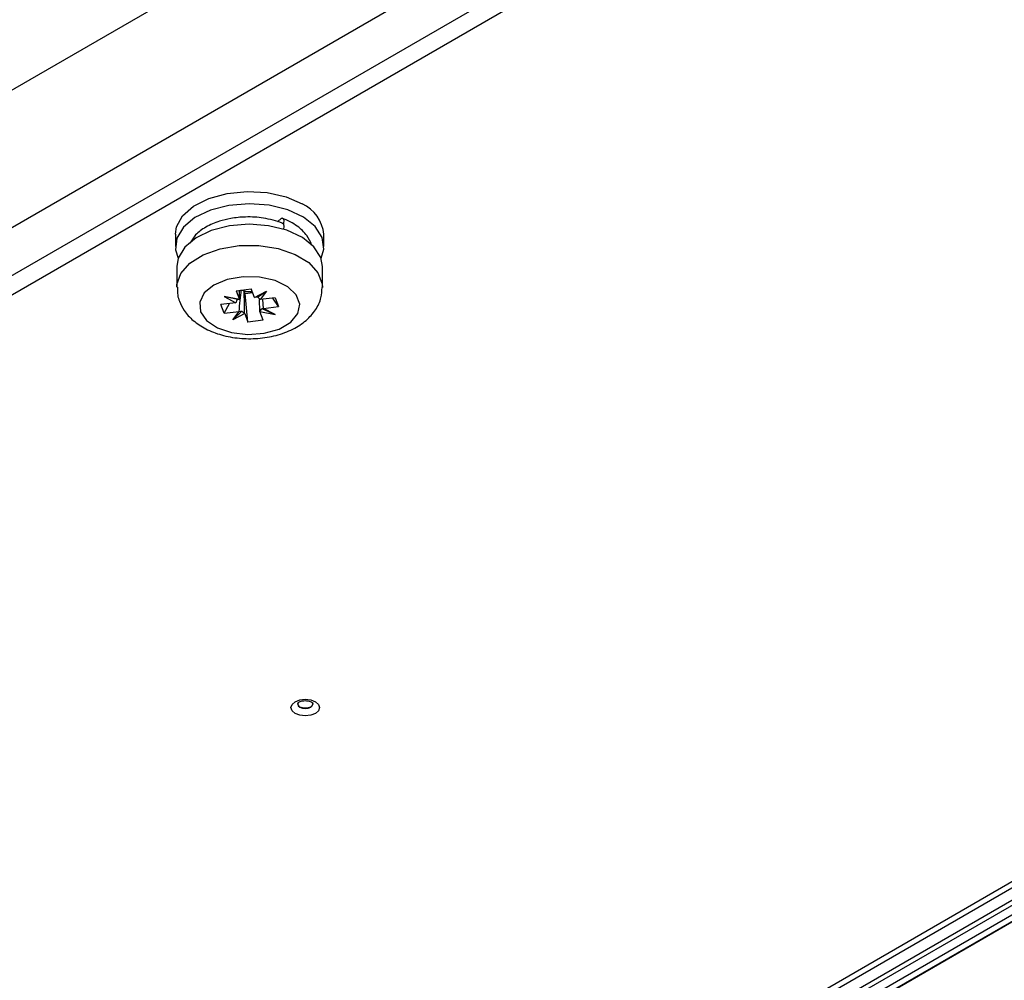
# Model space of a CAD drawing. Header units: millimetres. Extents: x 156 to 887, y -58 to 920.
# Tile 42 of 118: x 774 to 807, y -1 to 31. Entities that reach past the tile are written whole.
import ezdxf

# ---------------------------------------------------------------- set-up
doc = ezdxf.new("R2010")
doc.units = ezdxf.units.MM

msp = doc.modelspace()

# ---------------------------------------------------------------- linework, layer by layer
at = {"color": 7, "linetype": 'Continuous', "lineweight": 25}
for p, q in [((802.945, 45.661), (722.205, -0.95)), ((725.627, -3.546), (806.595, 43.196)), ((727.16, -4.26), (807.063, 41.867)), ((807.063, 41.214), (727.16, -4.913)), ((782.974, 24.641), (783.111, 24.764)), ((779.575, 24.222), (779.575, 23.814)), ((784.525, 23.814), (784.525, 24.222)), ((779.625, 23.154), (779.625, 22.46)), ((784.475, 22.46), (784.475, 23.154)), ((781.603, 22.338), (782.106, 22.401)), ((781.603, 22.338), (781.71, 22.05)), ((781.711, 22.05), (781.718, 22.363)), ((781.902, 22.248), (781.87, 22.334)), ((782.214, 22.113), (782.106, 22.401)), ((782.214, 22.113), (782.61, 22.325)), ((782.312, 22.132), (782.61, 22.325)), ((782.61, 22.325), (782.401, 22.044)), ((781.71, 22.05), (781.198, 22.148)), ((781.198, 22.148), (781.59, 21.942)), ((781.644, 22.048), (781.198, 22.148)), ((781.711, 22.05), (781.71, 22.05)), ((781.902, 22.248), (782.152, 22.279)), ((781.994, 21.294), (781.902, 22.248)), ((782.214, 22.113), (782.214, 22.113)), ((782.389, 21.648), (782.38, 22.052)), ((782.401, 22.044), (782.398, 22.044)), ((782.899, 22.106), (782.401, 22.044)), ((782.477, 22.053), (782.507, 21.754)), ((783.008, 21.815), (782.826, 22.097)), ((782.899, 22.106), (783.008, 21.815)), ((781.59, 21.942), (781.092, 21.88)), ((781.2, 21.589), (781.092, 21.88)), ((781.2, 21.589), (781.382, 21.916)), ((781.788, 21.665), (781.489, 21.37)), ((781.59, 21.942), (781.592, 21.944)), ((782.456, 21.748), (782.902, 21.547)), ((782.51, 21.753), (782.507, 21.754)), ((782.51, 21.753), (783.008, 21.815)), ((782.902, 21.547), (782.51, 21.753)), ((781.2, 21.589), (781.698, 21.652)), ((781.489, 21.37), (781.698, 21.652)), ((781.886, 21.582), (781.489, 21.37)), ((781.698, 21.652), (781.701, 21.653)), ((781.885, 21.585), (781.886, 21.582)), ((781.886, 21.582), (781.994, 21.294)), ((782.497, 21.357), (781.994, 21.294)), ((782.389, 21.648), (782.389, 21.645)), ((782.497, 21.357), (782.389, 21.645)), ((782.389, 21.645), (782.902, 21.547)), ((787.974, -9.927), (812.008, 3.948)), ((788.258, -8.422), (809.997, 4.128)), ((810.729, 3.92), (788.258, -9.052))]:
    msp.add_line(p, q, dxfattribs=at)
at = {"color": 8, "linetype": 'Continuous', "lineweight": 25}
for p, q in [((788.005, -9.892), (811.967, 3.941)), ((810.226, 4.038), (788.258, -8.644)), ((811.499, 3.875), (788.146, -9.607)), ((788.235, -9.228), (810.943, 3.881))]:
    msp.add_line(p, q, dxfattribs=at)
at = {"color": 7, "linetype": 'Continuous', "lineweight": 25, "flags": 128}
for points in [[(779.575, 24.222), (779.611, 24.465), (779.815, 24.836), (780.184, 25.161), (780.692, 25.417), (781.301, 25.584), (781.965, 25.65), (782.636, 25.61), (783.263, 25.467), (783.8, 25.232)], [(784.469, 24.116), (784.238, 24.481), (783.845, 24.797), (783.319, 25.04), (782.698, 25.193), (782.03, 25.242), (781.363, 25.186), (780.747, 25.028), (780.227, 24.78), (779.843, 24.461), (779.623, 24.093), (779.582, 23.705), (779.67, 23.422)], [(783.111, 24.764), (783.148, 24.758), (783.174, 24.725), (783.186, 24.671), (783.184, 24.6), (783.176, 24.557)], [(784.475, 23.154), (784.42, 23.45), (784.194, 23.808), (783.809, 24.118), (783.293, 24.356), (782.685, 24.505), (782.03, 24.554), (781.377, 24.499), (780.773, 24.344), (780.264, 24.101), (779.888, 23.788), (779.672, 23.428), (779.625, 23.154)], [(783.14, 24.598), (783.148, 24.595), (783.177, 24.555), (783.187, 24.486), (783.177, 24.398), (783.176, 24.394)], [(784.43, 23.422), (784.52, 23.728), (784.469, 24.116)], [(780.413, 21.643), (780.616, 21.347), (780.975, 21.106), (781.451, 20.945), (781.991, 20.881), (782.538, 20.923), (783.032, 21.064), (783.419, 21.291), (783.658, 21.578), (783.723, 21.894), (783.606, 22.205), (783.321, 22.477), (782.898, 22.681), (782.383, 22.795), (781.832, 22.806), (781.305, 22.714), (780.858, 22.527), (780.54, 22.267), (780.386, 21.961), (780.413, 21.643)], [(784.243, 8.26), (784.088, 8.201), (783.906, 8.18), (783.723, 8.201), (783.568, 8.26), (783.465, 8.35), (783.428, 8.455), (783.465, 8.561), (783.568, 8.65), (783.723, 8.71), (783.906, 8.731), (784.088, 8.71), (784.243, 8.65), (784.347, 8.561), (784.383, 8.455), (784.347, 8.35), (784.243, 8.26)], [(784.141, 8.622), (784.156, 8.574), (784.137, 8.519), (784.082, 8.472), (784.001, 8.441), (783.906, 8.43), (783.81, 8.441), (783.729, 8.472), (783.675, 8.519), (783.656, 8.574), (783.672, 8.625)]]:
    msp.add_lwpolyline(points, dxfattribs=at)
at = {"color": 8, "linetype": 'Continuous', "lineweight": 25, "flags": 128}
for points in [[(779.625, 22.459), (779.629, 22.544), (779.758, 22.918), (780.057, 23.258), (780.504, 23.539), (781.066, 23.739), (781.7, 23.845), (782.361, 23.848), (782.998, 23.748), (783.565, 23.553), (784.02, 23.277), (784.328, 22.939), (784.468, 22.567), (784.475, 22.454)], [(783.67, 8.622), (783.652, 8.568), (783.671, 8.512), (783.726, 8.465), (783.808, 8.433), (783.906, 8.422), (784.003, 8.433), (784.085, 8.465), (784.14, 8.512), (784.159, 8.568), (784.143, 8.62)]]:
    msp.add_lwpolyline(points, dxfattribs=at)
at = {"color": 7, "linetype": 'Continuous', "lineweight": 25}
for centre, radius, start, end in [((783.297, 24.106), 1.233, 5.3828, 65.9373), ((782.011, 22.864), 0.548, 246.393, 255.0578), ((782.05, 23.024), 0.713, 255.3481, 277.0546)]:
    msp.add_arc(centre, radius, start, end, dxfattribs=at)
for centre, major_axis, ratio, start_param, end_param in [((782.037, 21.919), (0.398, 0.373), 0.713092, 1.942601, 2.169444), ((782.056, 21.956), (0.477, -0.072), 0.126987, 2.397061, 2.63005), ((782.037, 21.954), (0.476, 0.16), 0.208561, 0.886872, 1.119861), ((782.068, 21.923), (0.439, -0.338), 0.572033, 1.223704, 1.450546), ((782.032, 21.932), (0.473, 0.234), 0.321998, 3.792539, 4.019381), ((782.063, 21.937), (0.398, -0.372), 0.710912, 4.684393, 4.917382), ((782.044, 21.935), (0.321, 0.41), 0.861767, 4.685754, 4.918743), ((782.063, 21.936), (0.478, -0.159), 0.207021, 5.741973, 5.968815)]:
    msp.add_ellipse(centre, major_axis=major_axis, ratio=ratio, start_param=start_param, end_param=end_param, dxfattribs=at)
for points, knots in [([(731.099, 18.829), (731.935, 19.531), (732.785, 20.228), (734.512, 21.609), (735.39, 22.295), (738.061, 24.331), (739.893, 25.663), (745.541, 29.583), (749.511, 32.096), (755.772, 35.711), (757.905, 36.887), (762.263, 39.183), (764.489, 40.303), (769.025, 42.481), (771.335, 43.54), (776.04, 45.597), (778.434, 46.594), (780.866, 47.559)], [0, 0, 0, 0, 0.0625, 0.0625, 0.125, 0.125, 0.25, 0.25, 0.5, 0.5, 0.625, 0.625, 0.75, 0.75, 0.875, 0.875, 1, 1, 1, 1]), ([(780.908, 47.468), (776.044, 45.537), (771.346, 43.483), (764.546, 40.218), (762.32, 39.098), (757.962, 36.803), (755.83, 35.627), (749.57, 32.013), (745.601, 29.501), (739.953, 25.581), (738.121, 24.249), (735.451, 22.213), (734.573, 21.528), (732.846, 20.147), (731.996, 19.451), (731.16, 18.749)], [0, 0, 0, 0, 0.25, 0.25, 0.375, 0.375, 0.5, 0.5, 0.75, 0.75, 0.875, 0.875, 0.9375, 0.9375, 1, 1, 1, 1]), ([(732.531, 17.925), (733.578, 18.808), (737.518, 22.029), (744.839, 27.383), (751.602, 31.604), (758.64, 35.667), (765.952, 39.571), (775.226, 43.798), (780.806, 46.072), (782.336, 46.676)], [0.2034363, 0.2034363, 0.2034363, 0.2034363, 0.25, 0.375, 0.5, 0.5, 0.625, 0.75, 0.7965637, 0.7965637, 0.7965637, 0.7965637]), ([(721.485, -0.344), (722.595, 0.967), (723.747, 2.261), (726.13, 4.815), (727.362, 6.073), (729.907, 8.554), (731.219, 9.777), (733.918, 12.179), (735.305, 13.36), (738.154, 15.682), (739.616, 16.823), (742.617, 19.064), (744.155, 20.165), (748.869, 23.395), (752.145, 25.456), (757.258, 28.408), (758.995, 29.368), (761.652, 30.775), (762.545, 31.237), (764.349, 32.152), (765.26, 32.603), (769.849, 34.828), (773.634, 36.504), (779.48, 38.863), (781.458, 39.624), (785.468, 41.093), (787.498, 41.801), (791.607, 43.161), (793.687, 43.814), (797.891, 45.064), (800.015, 45.661), (802.162, 46.23)], [0, 0, 0, 0, 0.0625, 0.0625, 0.125, 0.125, 0.1875, 0.1875, 0.25, 0.25, 0.3125, 0.3125, 0.375, 0.375, 0.5, 0.5, 0.5625, 0.5625, 0.59375, 0.59375, 0.625, 0.625, 0.75, 0.75, 0.8125, 0.8125, 0.875, 0.875, 0.9375, 0.9375, 1, 1, 1, 1]), ([(802.191, 46.14), (800.045, 45.571), (797.921, 44.974), (793.719, 43.725), (791.64, 43.072), (787.532, 41.713), (785.503, 41.006), (781.495, 39.537), (779.518, 38.777), (773.673, 36.418), (769.89, 34.742), (765.303, 32.519), (764.392, 32.068), (762.589, 31.154), (761.696, 30.691), (759.041, 29.285), (757.304, 28.325), (752.193, 25.374), (748.918, 23.314), (744.206, 20.085), (742.668, 18.985), (739.669, 16.745), (738.208, 15.605), (735.359, 13.284), (733.973, 12.103), (731.275, 9.701), (729.963, 8.479), (727.42, 5.999), (726.188, 4.741), (723.806, 2.189), (722.655, 0.895), (721.545, -0.416)], [0, 0, 0, 0, 0.0625, 0.0625, 0.125, 0.125, 0.1875, 0.1875, 0.25, 0.25, 0.375, 0.375, 0.40625, 0.40625, 0.4375, 0.4375, 0.5, 0.5, 0.625, 0.625, 0.6875, 0.6875, 0.75, 0.75, 0.8125, 0.8125, 0.875, 0.875, 0.9375, 0.9375, 1, 1, 1, 1]), ([(783.14, 24.598), (782.934, 24.662), (782.551, 24.781), (781.945, 24.812), (781.448, 24.764), (780.993, 24.653), (780.588, 24.476), (780.242, 24.229), (780.125, 24.026), (780.071, 23.934)], [0, 0, 0, 0, 0.1835169, 0.3424005, 0.4767366, 0.5865541, 0.7378924, 0.8810605, 1, 1, 1, 1]), ([(784.11, 23.857), (784.11, 23.863), (784.092, 23.975), (783.953, 24.2), (783.65, 24.523), (783.316, 24.679), (783.138, 24.762)], [0, 0, 0, 0, 0.013508, 0.292922, 0.623133, 1, 1, 1, 1]), ([(779.646, 22.458), (779.642, 22.368), (779.635, 22.208), (779.687, 22.058), (779.71, 21.992)], [0, 0, 0, 0, 0.564524, 1, 1, 1, 1]), ([(779.71, 21.992), (779.758, 21.888), (779.87, 21.647), (780.167, 21.331), (780.586, 21.053), (781.108, 20.851), (781.705, 20.742), (782.332, 20.736), (782.946, 20.837), (783.494, 21.041), (783.94, 21.332), (784.256, 21.688), (784.446, 22.072), (784.458, 22.336), (784.463, 22.451)], [0, 0, 0, 0, 0.060484, 0.13984, 0.22404, 0.314683, 0.407672, 0.500698, 0.59457, 0.69045, 0.779321, 0.861867, 0.939421, 1, 1, 1, 1]), ([(783.67, 8.622), (783.67, 8.622), (783.668, 8.62), (783.691, 8.638), (783.738, 8.66), (783.809, 8.679), (783.898, 8.687), (783.992, 8.681), (784.07, 8.661), (784.121, 8.638), (784.143, 8.62), (784.142, 8.621), (784.141, 8.621)], [0, 0, 0, 0, 0.062812, 0.160021, 0.260286, 0.368849, 0.488146, 0.614098, 0.739466, 0.841458, 0.938183, 1, 1, 1, 1])]:
    msp.add_open_spline(points, degree=3, knots=knots, dxfattribs=at)
for points in [[(781.701, 21.653), (781.724, 21.892), (781.748, 22.131), (781.773, 22.37)], [(781.885, 21.585), (781.88, 21.834), (781.875, 22.084), (781.87, 22.334)]]:
    msp.add_open_spline(points, degree=3, dxfattribs=at)

doc.saveas('drawing.dxf')
